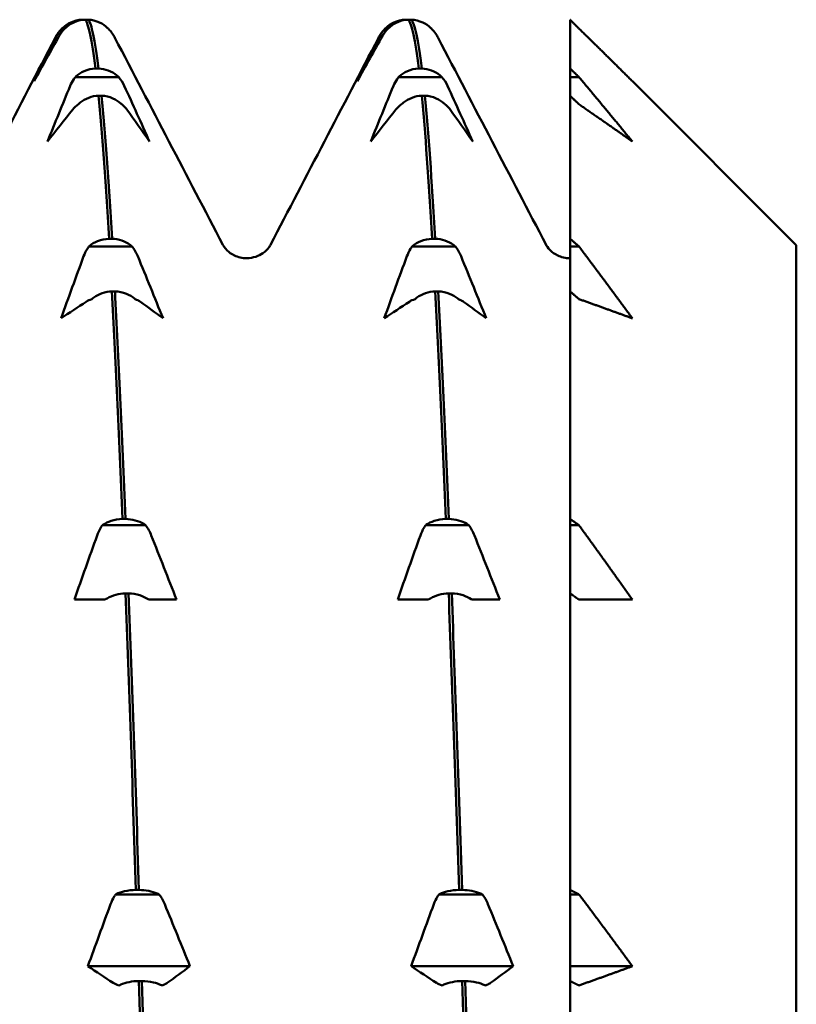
# Model space of a CAD drawing. Header units: millimetres. Extents: x 41 to 198, y 72 to 247.
# Tile 37 of 39: x 112.26 to 116.62, y 212.94 to 218.48. Entities that reach past the tile are written whole.
import ezdxf

# ---------------------------------------------------------------- set-up
doc = ezdxf.new("R2010")
doc.units = ezdxf.units.MM
doc.layers.add('Видимый контур (ГОСТ)', color=7, linetype='Continuous', lineweight=50)

msp = doc.modelspace()

# ---------------------------------------------------------------- linework, layer by layer
at = {"layer": 'Видимый контур (ГОСТ)'}
for p, q in [((112.6066, 218.4797), (112.6232, 218.4797)), ((112.6402, 218.4797), (112.6232, 218.4797)), ((114.4227, 218.4797), (114.4393, 218.4797)), ((114.4563, 218.4797), (114.4393, 218.4797)), ((115.3484, 218.4797), (115.3484, 218.2054)), ((112.5101, 218.4296), (112.4934, 218.4296)), ((114.3262, 218.4296), (114.3095, 218.4296)), ((112.6823, 218.2054), (112.6993, 218.2054)), ((114.4984, 218.2054), (114.5154, 218.2054)), ((115.3484, 218.1571), (115.3484, 218.2054)), ((112.8124, 218.1571), (112.5691, 218.1571)), ((114.6285, 218.1571), (114.3852, 218.1571)), ((115.3984, 218.1571), (115.3484, 218.1571)), ((115.3484, 218.0523), (115.3484, 218.1571)), ((116.6195, 217.2128), (115.6984, 218.1339)), ((112.7159, 218.0523), (112.6989, 218.0523)), ((114.532, 218.0523), (114.515, 218.0523)), ((115.3484, 218.0523), (115.3484, 217.2482)), ((112.758, 217.2482), (112.775, 217.2482)), ((114.5741, 217.2482), (114.5911, 217.2482)), ((115.3484, 217.2048), (115.3484, 217.2482)), ((112.8881, 217.2048), (112.6448, 217.2048)), ((114.7042, 217.2048), (114.4609, 217.2048)), ((115.3984, 217.2048), (115.3484, 217.2048)), ((115.3484, 216.9524), (115.3484, 217.2048)), ((116.6195, 217.2128), (116.6195, 199.1551)), ((115.3476, 217.1389), (115.3484, 217.1389)), ((112.7916, 216.9524), (112.7746, 216.9524)), ((114.6077, 216.9524), (114.5907, 216.9524)), ((115.3484, 216.9524), (115.3484, 215.6732)), ((112.8337, 215.6732), (112.8506, 215.6732)), ((114.6498, 215.6732), (114.6667, 215.6732)), ((115.3484, 215.6379), (115.3484, 215.6732)), ((112.9638, 215.6379), (112.7204, 215.6379)), ((114.7799, 215.6379), (114.5365, 215.6379)), ((115.3984, 215.6379), (115.3484, 215.6379)), ((115.3484, 215.255), (115.3484, 215.6379)), ((112.8672, 215.255), (112.8503, 215.255)), ((114.6833, 215.255), (114.6664, 215.255)), ((115.3484, 215.255), (115.3484, 213.5879)), ((112.7056, 215.2196), (112.5638, 215.2196)), ((112.7371, 215.2196), (112.7056, 215.2196)), ((113.0098, 215.2196), (112.9805, 215.2196)), ((113.1371, 215.2196), (113.0098, 215.2196)), ((114.5217, 215.2196), (114.3799, 215.2196)), ((114.5532, 215.2196), (114.5217, 215.2196)), ((114.8259, 215.2196), (114.7966, 215.2196)), ((114.9532, 215.2196), (114.8259, 215.2196)), ((113.0395, 213.5629), (112.7961, 213.5629)), ((112.9093, 213.5879), (112.9263, 213.5879)), ((114.8556, 213.5629), (114.6122, 213.5629)), ((114.7254, 213.5879), (114.7424, 213.5879)), ((115.3484, 213.5629), (115.3484, 213.5879)), ((115.3984, 213.5629), (115.3484, 213.5629)), ((115.3484, 213.1589), (115.3484, 213.5629)), ((113.2127, 213.1589), (112.6395, 213.1589)), ((115.0288, 213.1589), (114.4556, 213.1589)), ((115.3484, 213.0757), (115.3484, 213.1589)), ((115.6984, 213.1589), (115.3484, 213.1589)), ((112.9429, 213.0757), (112.9259, 213.0757)), ((114.759, 213.0757), (114.742, 213.0757)), ((115.3484, 213.0757), (115.3484, 211.1343))]:
    msp.add_line(p, q, dxfattribs=at)
for points, knots in [([(112.4934, 218.4296), (112.4944, 218.4307), (112.4954, 218.4317), (112.51, 218.4456), (112.5256, 218.4562), (112.5627, 218.4734), (112.5845, 218.4787), (112.6066, 218.4797)], [-0.01270114, -0.01270114, -0.01270114, -0.01270114, -0.01227254, -0.01227254, -0.00665765, -0.00665765, 0, 0, 0, 0]), ([(112.6232, 218.4797), (112.6046, 218.4788), (112.5861, 218.4749), (112.5513, 218.4613), (112.5351, 218.4516), (112.5171, 218.4364), (112.5135, 218.4331), (112.5101, 218.4296)], [-0.01787812, -0.01787812, -0.01787812, -0.01787812, -0.01226619, -0.01226619, -0.00665478, -0.00665478, -0.00518933, -0.00518933, -0.00518933, -0.00518933]), ([(112.7535, 218.4296), (112.7524, 218.4307), (112.7514, 218.4317), (112.7369, 218.4456), (112.7213, 218.4562), (112.6842, 218.4734), (112.6624, 218.4787), (112.6402, 218.4797)], [-0.01270114, -0.01270114, -0.01270114, -0.01270114, -0.01227254, -0.01227254, -0.00665765, -0.00665765, 0, 0, 0, 0]), ([(114.3095, 218.4296), (114.3105, 218.4307), (114.3115, 218.4317), (114.3261, 218.4456), (114.3417, 218.4562), (114.3788, 218.4734), (114.4006, 218.4787), (114.4227, 218.4797)], [-0.01270114, -0.01270114, -0.01270114, -0.01270114, -0.01227254, -0.01227254, -0.00665765, -0.00665765, 0, 0, 0, 0]), ([(114.4393, 218.4797), (114.4207, 218.4788), (114.4022, 218.4749), (114.3674, 218.4613), (114.3512, 218.4516), (114.3332, 218.4364), (114.3296, 218.4331), (114.3262, 218.4296)], [-0.01787812, -0.01787812, -0.01787812, -0.01787812, -0.01226619, -0.01226619, -0.00665478, -0.00665478, -0.00518933, -0.00518933, -0.00518933, -0.00518933]), ([(114.5696, 218.4296), (114.5685, 218.4307), (114.5675, 218.4317), (114.553, 218.4456), (114.5374, 218.4562), (114.5003, 218.4734), (114.4785, 218.4787), (114.4563, 218.4797)], [-0.01270114, -0.01270114, -0.01270114, -0.01270114, -0.01227254, -0.01227254, -0.00665765, -0.00665765, 0, 0, 0, 0]), ([(112.4641, 218.3891), (112.4696, 218.4), (112.4766, 218.4106), (112.4877, 218.4236), (112.4905, 218.4267), (112.4934, 218.4296)], [-0.020025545, -0.020025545, -0.020025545, -0.020025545, -0.015139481, -0.015139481, -0.013604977, -0.013604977, -0.013604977, -0.013604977]), ([(114.2802, 218.3891), (114.2857, 218.4), (114.2927, 218.4106), (114.3038, 218.4236), (114.3066, 218.4267), (114.3095, 218.4296)], [-0.020025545, -0.020025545, -0.020025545, -0.020025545, -0.015139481, -0.015139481, -0.013604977, -0.013604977, -0.013604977, -0.013604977]), ([(112.5691, 218.1571), (112.5701, 218.1581), (112.5711, 218.159), (112.5857, 218.1725), (112.6013, 218.1827), (112.6384, 218.1993), (112.6601, 218.2044), (112.6823, 218.2054)], [-0.01270114, -0.01270114, -0.01270114, -0.01270114, -0.01227254, -0.01227254, -0.00665765, -0.00665765, 0, 0, 0, 0]), ([(112.6993, 218.2054), (112.718, 218.2046), (112.7364, 218.2008), (112.7712, 218.1876), (112.7874, 218.1783), (112.8054, 218.1636), (112.809, 218.1604), (112.8124, 218.1571)], [-0.01787812, -0.01787812, -0.01787812, -0.01787812, -0.01226619, -0.01226619, -0.00665478, -0.00665478, -0.00518933, -0.00518933, -0.00518933, -0.00518933]), ([(114.3852, 218.1571), (114.3862, 218.1581), (114.3872, 218.159), (114.4018, 218.1725), (114.4174, 218.1827), (114.4545, 218.1993), (114.4762, 218.2044), (114.4984, 218.2054)], [-0.01270114, -0.01270114, -0.01270114, -0.01270114, -0.01227254, -0.01227254, -0.00665765, -0.00665765, 0, 0, 0, 0]), ([(114.5154, 218.2054), (114.5341, 218.2046), (114.5525, 218.2008), (114.5873, 218.1876), (114.6035, 218.1783), (114.6215, 218.1636), (114.6251, 218.1604), (114.6285, 218.1571)], [-0.01787812, -0.01787812, -0.01787812, -0.01787812, -0.01226619, -0.01226619, -0.00665478, -0.00665478, -0.00518933, -0.00518933, -0.00518933, -0.00518933]), ([(112.5398, 218.1075), (112.5453, 218.1208), (112.5522, 218.1338), (112.5633, 218.1497), (112.5661, 218.1534), (112.5691, 218.1571)], [-0.020025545, -0.020025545, -0.020025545, -0.020025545, -0.015139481, -0.015139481, -0.013604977, -0.013604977, -0.013604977, -0.013604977]), ([(114.3559, 218.1075), (114.3614, 218.1208), (114.3683, 218.1338), (114.3794, 218.1497), (114.3822, 218.1534), (114.3852, 218.1571)], [-0.020025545, -0.020025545, -0.020025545, -0.020025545, -0.015139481, -0.015139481, -0.013604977, -0.013604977, -0.013604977, -0.013604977]), ([(112.6989, 218.0523), (112.6802, 218.0515), (112.6618, 218.0477), (112.627, 218.0346), (112.6108, 218.0252), (112.5928, 218.0105), (112.5892, 218.0073), (112.5858, 218.004)], [-0.01787812, -0.01787812, -0.01787812, -0.01787812, -0.01226619, -0.01226619, -0.00665478, -0.00665478, -0.00518933, -0.00518933, -0.00518933, -0.00518933]), ([(112.8291, 218.004), (112.8281, 218.005), (112.8271, 218.0059), (112.8125, 218.0194), (112.797, 218.0296), (112.7598, 218.0462), (112.7381, 218.0514), (112.7159, 218.0523)], [-0.01270114, -0.01270114, -0.01270114, -0.01270114, -0.01227254, -0.01227254, -0.00665765, -0.00665765, 0, 0, 0, 0]), ([(114.515, 218.0523), (114.4963, 218.0515), (114.4779, 218.0477), (114.4431, 218.0346), (114.4269, 218.0252), (114.4089, 218.0105), (114.4053, 218.0073), (114.4019, 218.004)], [-0.01787812, -0.01787812, -0.01787812, -0.01787812, -0.01226619, -0.01226619, -0.00665478, -0.00665478, -0.00518933, -0.00518933, -0.00518933, -0.00518933]), ([(114.6452, 218.004), (114.6442, 218.005), (114.6432, 218.0059), (114.6286, 218.0194), (114.6131, 218.0296), (114.5759, 218.0462), (114.5542, 218.0514), (114.532, 218.0523)], [-0.01270114, -0.01270114, -0.01270114, -0.01270114, -0.01227254, -0.01227254, -0.00665765, -0.00665765, 0, 0, 0, 0]), ([(112.8584, 217.9754), (112.8529, 217.9831), (112.846, 217.9905), (112.8349, 217.9997), (112.8321, 218.0019), (112.8291, 218.004)], [-0.020025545, -0.020025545, -0.020025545, -0.020025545, -0.015139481, -0.015139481, -0.013604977, -0.013604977, -0.013604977, -0.013604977]), ([(114.6745, 217.9754), (114.669, 217.9831), (114.6621, 217.9905), (114.651, 217.9997), (114.6482, 218.0019), (114.6452, 218.004)], [-0.020025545, -0.020025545, -0.020025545, -0.020025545, -0.015139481, -0.015139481, -0.013604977, -0.013604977, -0.013604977, -0.013604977]), ([(112.6448, 217.2048), (112.6458, 217.2057), (112.6468, 217.2066), (112.6614, 217.2186), (112.6769, 217.2278), (112.7141, 217.2427), (112.7358, 217.2473), (112.758, 217.2482)], [-0.01270114, -0.01270114, -0.01270114, -0.01270114, -0.01227254, -0.01227254, -0.00665765, -0.00665765, 0, 0, 0, 0]), ([(112.775, 217.2482), (112.7937, 217.2474), (112.8121, 217.2441), (112.8469, 217.2322), (112.8631, 217.2239), (112.8811, 217.2107), (112.8847, 217.2078), (112.8881, 217.2048)], [-0.01787812, -0.01787812, -0.01787812, -0.01787812, -0.01226619, -0.01226619, -0.00665478, -0.00665478, -0.00518933, -0.00518933, -0.00518933, -0.00518933]), ([(114.4609, 217.2048), (114.4619, 217.2057), (114.4629, 217.2066), (114.4775, 217.2186), (114.493, 217.2278), (114.5302, 217.2427), (114.5519, 217.2473), (114.5741, 217.2482)], [-0.01270114, -0.01270114, -0.01270114, -0.01270114, -0.01227254, -0.01227254, -0.00665765, -0.00665765, 0, 0, 0, 0]), ([(114.5911, 217.2482), (114.6098, 217.2474), (114.6282, 217.2441), (114.663, 217.2322), (114.6792, 217.2239), (114.6972, 217.2107), (114.7008, 217.2078), (114.7042, 217.2048)], [-0.01787812, -0.01787812, -0.01787812, -0.01787812, -0.01226619, -0.01226619, -0.00665478, -0.00665478, -0.00518933, -0.00518933, -0.00518933, -0.00518933]), ([(112.6155, 217.1495), (112.621, 217.1644), (112.6279, 217.1789), (112.639, 217.1966), (112.6418, 217.2008), (112.6448, 217.2048)], [-0.020025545, -0.020025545, -0.020025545, -0.020025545, -0.015139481, -0.015139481, -0.013604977, -0.013604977, -0.013604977, -0.013604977]), ([(113.398, 217.2136), (113.4005, 217.2088), (113.4053, 217.1984), (113.4318, 217.1731), (113.445, 217.1627), (113.482, 217.1452), (113.5066, 217.1389), (113.5315, 217.1389)], [0, 0, 0, 0, 0.02813977, 0.02813977, 0.04291563, 0.04291563, 0.05823978, 0.05823978, 0.05823978, 0.05823978]), ([(113.5315, 217.1389), (113.5672, 217.1389), (113.6011, 217.1525), (113.6394, 217.1788), (113.6492, 217.1904), (113.6608, 217.2058), (113.6634, 217.2107), (113.665, 217.2136)], [0, 0, 0, 0, 0.02199959, 0.02199959, 0.04095181, 0.04095181, 0.05821463, 0.05821463, 0.05821463, 0.05821463]), ([(114.4316, 217.1495), (114.4371, 217.1644), (114.444, 217.1789), (114.4551, 217.1966), (114.4579, 217.2008), (114.4609, 217.2048)], [-0.020025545, -0.020025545, -0.020025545, -0.020025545, -0.015139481, -0.015139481, -0.013604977, -0.013604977, -0.013604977, -0.013604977]), ([(115.2141, 217.2136), (115.2166, 217.2088), (115.2214, 217.1984), (115.2479, 217.1731), (115.2611, 217.1627), (115.2981, 217.1452), (115.3227, 217.1389), (115.3476, 217.1389)], [0, 0, 0, 0, 0.02813977, 0.02813977, 0.04291563, 0.04291563, 0.05823978, 0.05823978, 0.05823978, 0.05823978]), ([(112.7746, 216.9524), (112.7559, 216.9517), (112.7375, 216.9483), (112.7026, 216.9365), (112.6865, 216.9282), (112.6685, 216.915), (112.6649, 216.9121), (112.6614, 216.9091)], [-0.01787812, -0.01787812, -0.01787812, -0.01787812, -0.01226619, -0.01226619, -0.00665478, -0.00665478, -0.00518933, -0.00518933, -0.00518933, -0.00518933]), ([(112.9048, 216.9091), (112.9038, 216.91), (112.9028, 216.9109), (112.8882, 216.9229), (112.8726, 216.9321), (112.8355, 216.947), (112.8137, 216.9516), (112.7916, 216.9524)], [-0.01270114, -0.01270114, -0.01270114, -0.01270114, -0.01227254, -0.01227254, -0.00665765, -0.00665765, 0, 0, 0, 0]), ([(114.5907, 216.9524), (114.572, 216.9517), (114.5536, 216.9483), (114.5187, 216.9365), (114.5026, 216.9282), (114.4846, 216.915), (114.481, 216.9121), (114.4775, 216.9091)], [-0.01787812, -0.01787812, -0.01787812, -0.01787812, -0.01226619, -0.01226619, -0.00665478, -0.00665478, -0.00518933, -0.00518933, -0.00518933, -0.00518933]), ([(114.7209, 216.9091), (114.7199, 216.91), (114.7189, 216.9109), (114.7043, 216.9229), (114.6887, 216.9321), (114.6516, 216.947), (114.6298, 216.9516), (114.6077, 216.9524)], [-0.01270114, -0.01270114, -0.01270114, -0.01270114, -0.01227254, -0.01227254, -0.00665765, -0.00665765, 0, 0, 0, 0]), ([(112.9341, 216.8943), (112.9286, 216.8983), (112.9217, 216.9021), (112.9106, 216.9069), (112.9078, 216.908), (112.9048, 216.9091)], [-0.020025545, -0.020025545, -0.020025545, -0.020025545, -0.015139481, -0.015139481, -0.013604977, -0.013604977, -0.013604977, -0.013604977]), ([(114.7502, 216.8943), (114.7447, 216.8983), (114.7378, 216.9021), (114.7267, 216.9069), (114.7239, 216.908), (114.7209, 216.9091)], [-0.020025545, -0.020025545, -0.020025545, -0.020025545, -0.015139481, -0.015139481, -0.013604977, -0.013604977, -0.013604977, -0.013604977]), ([(112.7204, 215.6379), (112.7214, 215.6386), (112.7225, 215.6393), (112.737, 215.6491), (112.7526, 215.6566), (112.7897, 215.6688), (112.8115, 215.6725), (112.8337, 215.6732)], [-0.01270114, -0.01270114, -0.01270114, -0.01270114, -0.01227254, -0.01227254, -0.00665765, -0.00665765, 0, 0, 0, 0]), ([(112.8506, 215.6732), (112.8693, 215.6726), (112.8877, 215.6699), (112.9226, 215.6602), (112.9388, 215.6534), (112.9568, 215.6426), (112.9604, 215.6403), (112.9638, 215.6379)], [-0.01787812, -0.01787812, -0.01787812, -0.01787812, -0.01226619, -0.01226619, -0.00665478, -0.00665478, -0.00518933, -0.00518933, -0.00518933, -0.00518933]), ([(114.5365, 215.6379), (114.5375, 215.6386), (114.5386, 215.6393), (114.5531, 215.6491), (114.5687, 215.6566), (114.6058, 215.6688), (114.6276, 215.6725), (114.6498, 215.6732)], [-0.01270114, -0.01270114, -0.01270114, -0.01270114, -0.01227254, -0.01227254, -0.00665765, -0.00665765, 0, 0, 0, 0]), ([(114.6667, 215.6732), (114.6854, 215.6726), (114.7038, 215.6699), (114.7387, 215.6602), (114.7549, 215.6534), (114.7729, 215.6426), (114.7765, 215.6403), (114.7799, 215.6379)], [-0.01787812, -0.01787812, -0.01787812, -0.01787812, -0.01226619, -0.01226619, -0.00665478, -0.00665478, -0.00518933, -0.00518933, -0.00518933, -0.00518933]), ([(112.6911, 215.5806), (112.6966, 215.596), (112.7036, 215.6109), (112.7147, 215.6293), (112.7175, 215.6337), (112.7204, 215.6379)], [-0.020025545, -0.020025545, -0.020025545, -0.020025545, -0.015139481, -0.015139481, -0.013604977, -0.013604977, -0.013604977, -0.013604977]), ([(114.5072, 215.5806), (114.5127, 215.596), (114.5197, 215.6109), (114.5308, 215.6293), (114.5336, 215.6337), (114.5365, 215.6379)], [-0.020025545, -0.020025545, -0.020025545, -0.020025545, -0.015139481, -0.015139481, -0.013604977, -0.013604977, -0.013604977, -0.013604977]), ([(112.8503, 215.255), (112.8316, 215.2544), (112.8131, 215.2516), (112.7783, 215.242), (112.7621, 215.2352), (112.7441, 215.2244), (112.7405, 215.2221), (112.7371, 215.2196)], [-0.01787812, -0.01787812, -0.01787812, -0.01787812, -0.01226619, -0.01226619, -0.00665478, -0.00665478, -0.00518933, -0.00518933, -0.00518933, -0.00518933]), ([(112.9805, 215.2196), (112.9795, 215.2203), (112.9784, 215.221), (112.9639, 215.2309), (112.9483, 215.2384), (112.9112, 215.2505), (112.8894, 215.2543), (112.8672, 215.255)], [-0.01270114, -0.01270114, -0.01270114, -0.01270114, -0.01227254, -0.01227254, -0.00665765, -0.00665765, 0, 0, 0, 0]), ([(114.6664, 215.255), (114.6477, 215.2544), (114.6292, 215.2516), (114.5944, 215.242), (114.5782, 215.2352), (114.5602, 215.2244), (114.5566, 215.2221), (114.5532, 215.2196)], [-0.01787812, -0.01787812, -0.01787812, -0.01787812, -0.01226619, -0.01226619, -0.00665478, -0.00665478, -0.00518933, -0.00518933, -0.00518933, -0.00518933]), ([(114.7966, 215.2196), (114.7956, 215.2203), (114.7945, 215.221), (114.78, 215.2309), (114.7644, 215.2384), (114.7273, 215.2505), (114.7055, 215.2543), (114.6833, 215.255)], [-0.01270114, -0.01270114, -0.01270114, -0.01270114, -0.01227254, -0.01227254, -0.00665765, -0.00665765, 0, 0, 0, 0]), ([(112.7668, 213.5076), (112.7723, 213.5225), (112.7792, 213.5369), (112.7903, 213.5547), (112.7931, 213.5588), (112.7961, 213.5629)], [-0.020025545, -0.020025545, -0.020025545, -0.020025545, -0.015139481, -0.015139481, -0.013604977, -0.013604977, -0.013604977, -0.013604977]), ([(112.7961, 213.5629), (112.7971, 213.5634), (112.7981, 213.5639), (112.8127, 213.5709), (112.8283, 213.5762), (112.8654, 213.5848), (112.8872, 213.5874), (112.9093, 213.5879)], [-0.01270114, -0.01270114, -0.01270114, -0.01270114, -0.01227254, -0.01227254, -0.00665765, -0.00665765, 0, 0, 0, 0]), ([(112.9263, 213.5879), (112.945, 213.5875), (112.9634, 213.5855), (112.9983, 213.5787), (113.0144, 213.5739), (113.0324, 213.5663), (113.036, 213.5646), (113.0395, 213.5629)], [-0.01787812, -0.01787812, -0.01787812, -0.01787812, -0.01226619, -0.01226619, -0.00665478, -0.00665478, -0.00518933, -0.00518933, -0.00518933, -0.00518933]), ([(114.5829, 213.5076), (114.5884, 213.5225), (114.5953, 213.5369), (114.6064, 213.5547), (114.6092, 213.5588), (114.6122, 213.5629)], [-0.020025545, -0.020025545, -0.020025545, -0.020025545, -0.015139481, -0.015139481, -0.013604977, -0.013604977, -0.013604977, -0.013604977]), ([(114.6122, 213.5629), (114.6132, 213.5634), (114.6142, 213.5639), (114.6288, 213.5709), (114.6444, 213.5762), (114.6815, 213.5848), (114.7033, 213.5874), (114.7254, 213.5879)], [-0.01270114, -0.01270114, -0.01270114, -0.01270114, -0.01227254, -0.01227254, -0.00665765, -0.00665765, 0, 0, 0, 0]), ([(114.7424, 213.5879), (114.7611, 213.5875), (114.7795, 213.5855), (114.8144, 213.5787), (114.8305, 213.5739), (114.8485, 213.5663), (114.8521, 213.5646), (114.8556, 213.5629)], [-0.01787812, -0.01787812, -0.01787812, -0.01787812, -0.01226619, -0.01226619, -0.00665478, -0.00665478, -0.00518933, -0.00518933, -0.00518933, -0.00518933]), ([(112.9259, 213.0757), (112.9072, 213.0753), (112.8888, 213.0733), (112.854, 213.0665), (112.8378, 213.0617), (112.8198, 213.054), (112.8162, 213.0524), (112.8128, 213.0507)], [-0.01787812, -0.01787812, -0.01787812, -0.01787812, -0.01226619, -0.01226619, -0.00665478, -0.00665478, -0.00518933, -0.00518933, -0.00518933, -0.00518933]), ([(113.0561, 213.0507), (113.0551, 213.0512), (113.0541, 213.0517), (113.0395, 213.0586), (113.024, 213.0639), (112.9868, 213.0725), (112.9651, 213.0752), (112.9429, 213.0757)], [-0.01270114, -0.01270114, -0.01270114, -0.01270114, -0.01227254, -0.01227254, -0.00665765, -0.00665765, 0, 0, 0, 0]), ([(113.0854, 213.0655), (113.0799, 213.0615), (113.073, 213.0576), (113.0619, 213.0529), (113.0591, 213.0518), (113.0561, 213.0507)], [-0.020025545, -0.020025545, -0.020025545, -0.020025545, -0.015139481, -0.015139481, -0.013604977, -0.013604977, -0.013604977, -0.013604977]), ([(114.742, 213.0757), (114.7233, 213.0753), (114.7049, 213.0733), (114.6701, 213.0665), (114.6539, 213.0617), (114.6359, 213.054), (114.6323, 213.0524), (114.6289, 213.0507)], [-0.01787812, -0.01787812, -0.01787812, -0.01787812, -0.01226619, -0.01226619, -0.00665478, -0.00665478, -0.00518933, -0.00518933, -0.00518933, -0.00518933]), ([(114.8722, 213.0507), (114.8712, 213.0512), (114.8702, 213.0517), (114.8556, 213.0586), (114.8401, 213.0639), (114.8029, 213.0725), (114.7812, 213.0752), (114.759, 213.0757)], [-0.01270114, -0.01270114, -0.01270114, -0.01270114, -0.01227254, -0.01227254, -0.00665765, -0.00665765, 0, 0, 0, 0]), ([(114.9015, 213.0655), (114.896, 213.0615), (114.8891, 213.0576), (114.878, 213.0529), (114.8752, 213.0518), (114.8722, 213.0507)], [-0.020025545, -0.020025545, -0.020025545, -0.020025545, -0.015139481, -0.015139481, -0.013604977, -0.013604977, -0.013604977, -0.013604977])]:
    msp.add_open_spline(points, degree=3, knots=knots, dxfattribs=at)
for points in [[(112.6232, 218.4797), (112.6429, 218.4595), (112.6626, 218.3675), (112.6823, 218.2054)], [(112.6993, 218.2054), (112.6796, 218.3675), (112.6599, 218.4595), (112.6402, 218.4797)], [(114.4393, 218.4797), (114.459, 218.4595), (114.4787, 218.3675), (114.4984, 218.2054)], [(114.5154, 218.2054), (114.4957, 218.3675), (114.476, 218.4595), (114.4563, 218.4797)], [(112.4556, 218.3773), (112.4632, 218.3919), (112.473, 218.4088), (112.4925, 218.4287)], [(112.5101, 218.4296), (112.4976, 218.4178), (112.487, 218.4042), (112.4786, 218.3891)], [(112.7544, 218.4287), (112.7541, 218.429), (112.7538, 218.4293), (112.7535, 218.4296)], [(112.7544, 218.4287), (112.7739, 218.4088), (112.7836, 218.3919), (112.7912, 218.3773)], [(114.2717, 218.3773), (114.2793, 218.3919), (114.2891, 218.4088), (114.3086, 218.4287)], [(114.3262, 218.4296), (114.3137, 218.4178), (114.3031, 218.4042), (114.2947, 218.3891)], [(114.5705, 218.4287), (114.5702, 218.429), (114.5699, 218.4293), (114.5696, 218.4296)], [(114.5705, 218.4287), (114.59, 218.4088), (114.5997, 218.3919), (114.6073, 218.3773)], [(111.8489, 217.2136), (112.0512, 217.6015), (112.2534, 217.9894), (112.4556, 218.3773)], [(112.3368, 218.1339), (112.3787, 218.2192), (112.4212, 218.3043), (112.4641, 218.3891)], [(112.4786, 218.3891), (112.431, 218.3043), (112.3837, 218.2192), (112.3368, 218.1339)], [(112.7912, 218.3773), (112.9935, 217.9894), (113.1957, 217.6015), (113.398, 217.2136)], [(113.665, 217.2136), (113.8673, 217.6015), (114.0695, 217.9894), (114.2717, 218.3773)], [(114.1529, 218.1339), (114.1948, 218.2192), (114.2373, 218.3043), (114.2802, 218.3891)], [(114.2947, 218.3891), (114.2471, 218.3043), (114.1998, 218.2192), (114.1529, 218.1339)], [(114.6073, 218.3773), (114.8096, 217.9894), (115.0118, 217.6015), (115.2141, 217.2136)], [(112.8124, 218.1571), (112.8249, 218.1426), (112.8356, 218.1259), (112.844, 218.1075)], [(114.6285, 218.1571), (114.641, 218.1426), (114.6517, 218.1259), (114.6601, 218.1075)], [(112.4125, 217.7949), (112.4544, 217.8993), (112.4969, 218.0035), (112.5398, 218.1075)], [(112.844, 218.1075), (112.8916, 218.0035), (112.9389, 217.8993), (112.9857, 217.7949)], [(114.2286, 217.7949), (114.2705, 217.8993), (114.313, 218.0035), (114.3559, 218.1075)], [(114.6601, 218.1075), (114.7077, 218.0035), (114.755, 217.8993), (114.8018, 217.7949)], [(112.6989, 218.0523), (112.7186, 217.8513), (112.7383, 217.5814), (112.758, 217.2482)], [(112.775, 217.2482), (112.7553, 217.5814), (112.7356, 217.8513), (112.7159, 218.0523)], [(114.515, 218.0523), (114.5347, 217.8513), (114.5544, 217.5814), (114.5741, 217.2482)], [(114.5911, 217.2482), (114.5714, 217.5814), (114.5517, 217.8513), (114.532, 218.0523)], [(112.5542, 217.9754), (112.5066, 217.9153), (112.4593, 217.8552), (112.4125, 217.7949)], [(112.5858, 218.004), (112.5733, 217.9956), (112.5627, 217.986), (112.5542, 217.9754)], [(112.9857, 217.7949), (112.9438, 217.8552), (112.9014, 217.9153), (112.8584, 217.9754)], [(114.3703, 217.9754), (114.3227, 217.9153), (114.2754, 217.8552), (114.2286, 217.7949)], [(114.4019, 218.004), (114.3894, 217.9956), (114.3788, 217.986), (114.3703, 217.9754)], [(114.8018, 217.7949), (114.7599, 217.8552), (114.7175, 217.9153), (114.6745, 217.9754)], [(112.8881, 217.2048), (112.9006, 217.1886), (112.9112, 217.17), (112.9196, 217.1495)], [(114.7042, 217.2048), (114.7167, 217.1886), (114.7273, 217.17), (114.7357, 217.1495)], [(112.4882, 216.8009), (112.5301, 216.9173), (112.5725, 217.0336), (112.6155, 217.1495)], [(112.9196, 217.1495), (112.9673, 217.0336), (113.0145, 216.9173), (113.0614, 216.8009)], [(114.3043, 216.8009), (114.3462, 216.9173), (114.3886, 217.0336), (114.4316, 217.1495)], [(114.7357, 217.1495), (114.7834, 217.0336), (114.8306, 216.9173), (114.8775, 216.8009)], [(112.7746, 216.9524), (112.7943, 216.5843), (112.814, 216.1549), (112.8337, 215.6732)], [(112.8506, 215.6732), (112.8309, 216.1549), (112.8113, 216.5843), (112.7916, 216.9524)], [(114.5907, 216.9524), (114.6104, 216.5843), (114.6301, 216.1549), (114.6498, 215.6732)], [(114.6667, 215.6732), (114.647, 216.1549), (114.6274, 216.5843), (114.6077, 216.9524)], [(112.6299, 216.8943), (112.5823, 216.8632), (112.535, 216.8321), (112.4882, 216.8009)], [(112.6614, 216.9091), (112.649, 216.9048), (112.6383, 216.8998), (112.6299, 216.8943)], [(113.0614, 216.8009), (113.0195, 216.8321), (112.977, 216.8632), (112.9341, 216.8943)], [(114.446, 216.8943), (114.3984, 216.8632), (114.3511, 216.8321), (114.3043, 216.8009)], [(114.4775, 216.9091), (114.4651, 216.9048), (114.4544, 216.8998), (114.446, 216.8943)], [(114.8775, 216.8009), (114.8356, 216.8321), (114.7931, 216.8632), (114.7502, 216.8943)], [(112.9638, 215.6379), (112.9763, 215.6211), (112.9869, 215.6018), (112.9953, 215.5806)], [(114.7799, 215.6379), (114.7924, 215.6211), (114.803, 215.6018), (114.8114, 215.5806)], [(112.5638, 215.2196), (112.6057, 215.3402), (112.6482, 215.4606), (112.6911, 215.5806)], [(112.9953, 215.5806), (113.0429, 215.4605), (113.0902, 215.3402), (113.1371, 215.2196)], [(114.3799, 215.2196), (114.4218, 215.3402), (114.4643, 215.4606), (114.5072, 215.5806)], [(114.8114, 215.5806), (114.859, 215.4605), (114.9063, 215.3402), (114.9532, 215.2196)], [(112.8503, 215.255), (112.8699, 214.7448), (112.8896, 214.1852), (112.9093, 213.5879)], [(112.9263, 213.5879), (112.9066, 214.1852), (112.8869, 214.7448), (112.8672, 215.255)], [(114.6664, 215.255), (114.686, 214.7448), (114.7057, 214.1852), (114.7254, 213.5879)], [(114.7424, 213.5879), (114.7227, 214.1852), (114.703, 214.7448), (114.6833, 215.255)], [(113.0395, 213.5629), (113.0519, 213.5467), (113.0626, 213.5281), (113.071, 213.5076)], [(114.8556, 213.5629), (114.868, 213.5467), (114.8787, 213.5281), (114.8871, 213.5076)], [(112.6395, 213.1589), (112.6814, 213.2754), (112.7239, 213.3916), (112.7668, 213.5076)], [(113.071, 213.5076), (113.1186, 213.3916), (113.1659, 213.2754), (113.2127, 213.1589)], [(114.4556, 213.1589), (114.4975, 213.2754), (114.54, 213.3916), (114.5829, 213.5076)], [(114.8871, 213.5076), (114.9347, 213.3916), (114.982, 213.2754), (115.0288, 213.1589)], [(112.7812, 213.0655), (112.7336, 213.0966), (112.6863, 213.1277), (112.6395, 213.1589)], [(113.2127, 213.1589), (113.1708, 213.1277), (113.1284, 213.0966), (113.0854, 213.0655)], [(114.5973, 213.0655), (114.5497, 213.0966), (114.5024, 213.1277), (114.4556, 213.1589)], [(115.0288, 213.1589), (114.9869, 213.1277), (114.9445, 213.0966), (114.9015, 213.0655)], [(112.8128, 213.0507), (112.8003, 213.055), (112.7897, 213.06), (112.7812, 213.0655)], [(112.9259, 213.0757), (112.9456, 212.4582), (112.9653, 211.8066), (112.985, 211.1343)], [(113.002, 211.1343), (112.9823, 211.8066), (112.9626, 212.4582), (112.9429, 213.0757)], [(114.6289, 213.0507), (114.6164, 213.055), (114.6058, 213.06), (114.5973, 213.0655)], [(114.742, 213.0757), (114.7617, 212.4582), (114.7814, 211.8066), (114.8011, 211.1343)], [(114.8181, 211.1343), (114.7984, 211.8066), (114.7787, 212.4582), (114.759, 213.0757)]]:
    msp.add_open_spline(points, degree=3, dxfattribs=at)
for points, weights in [([(115.3984, 218.4296), (115.3735, 218.4546), (115.3484, 218.4797)], [1.00015441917, 1.00008016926, 1]), ([(115.6984, 218.1339), (115.5527, 218.2796), (115.3984, 218.4296)], [1.00174862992, 1.00124450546, 1.00031164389]), ([(115.3484, 218.2054), (115.3735, 218.1812), (115.3984, 218.1571)], [1, 1.00008016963, 1.00015441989]), ([(115.3984, 218.1571), (115.5527, 217.9733), (115.6984, 217.7949)], [1.00031164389, 1.00124450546, 1.00174862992]), ([(115.3984, 218.004), (115.3735, 218.0281), (115.3484, 218.0523)], [1.00015441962, 1.00008016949, 1]), ([(115.6984, 217.7949), (115.5527, 217.8979), (115.3984, 218.004)], [1.00174862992, 1.00124450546, 1.00031164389]), ([(115.3484, 217.2482), (115.3735, 217.2265), (115.3984, 217.2048)], [1, 1.00008016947, 1.00015441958]), ([(115.3984, 217.2048), (115.5527, 216.9999), (115.6984, 216.8009)], [1.00031164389, 1.00124450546, 1.00174862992]), ([(115.3984, 216.9091), (115.3735, 216.9307), (115.3484, 216.9524)], [1.00015441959, 1.00008016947, 1]), ([(115.6984, 216.8009), (115.5527, 216.8542), (115.3984, 216.9091)], [1.00174862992, 1.00124450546, 1.00031164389]), ([(115.3484, 215.6732), (115.3735, 215.6555), (115.3984, 215.6379)], [1, 1.00008016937, 1.00015441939]), ([(115.3984, 215.6379), (115.5527, 215.4256), (115.6984, 215.2196)], [1.00031164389, 1.00124450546, 1.00174862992]), ([(115.3984, 215.2196), (115.3735, 215.2373), (115.3484, 215.255)], [1.00015441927, 1.00008016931, 1]), ([(115.6984, 215.2196), (115.5527, 215.2196), (115.3984, 215.2196)], [1.00174862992, 1.00124450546, 1.00031164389]), ([(115.3484, 213.5879), (115.3735, 213.5754), (115.3984, 213.5629)], [1, 1.00008016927, 1.00015441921]), ([(115.3984, 213.5629), (115.5527, 213.3579), (115.6984, 213.1589)], [1.00031164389, 1.00124450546, 1.00174862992]), ([(115.6984, 213.1589), (115.5527, 213.1056), (115.3984, 213.0507)], [1.00174862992, 1.00124450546, 1.00031164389]), ([(115.3984, 213.0507), (115.3735, 213.0631), (115.3484, 213.0757)], [1.00015441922, 1.00008016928, 1])]:
    msp.add_rational_spline(points, weights, degree=2, dxfattribs=at)

doc.saveas('drawing.dxf')
